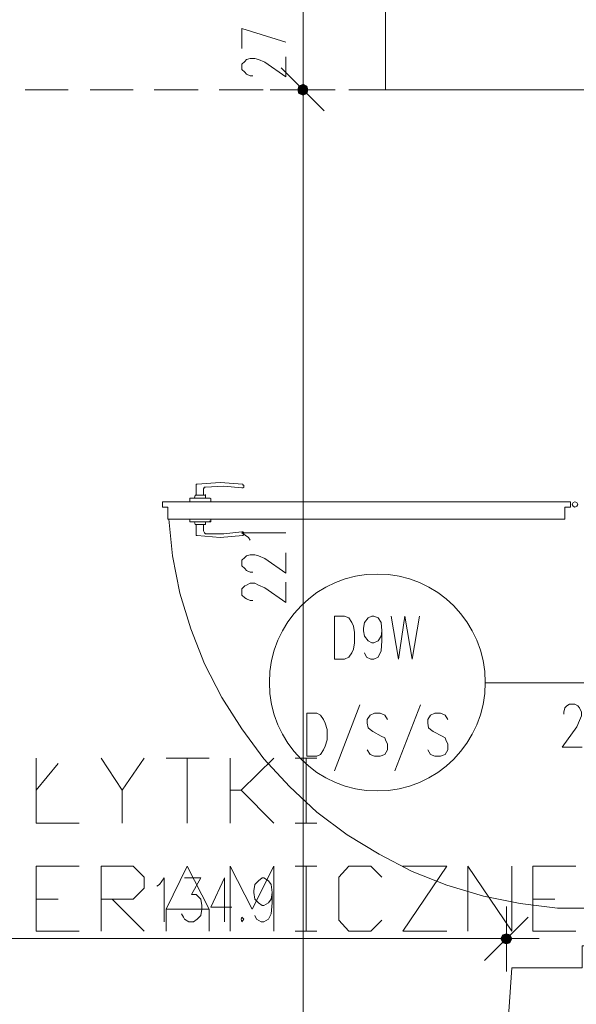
# Model space of a CAD drawing. Header units: millimetres. Extents: x -1147 to 4913, y -2332 to 921.
# Tile 107 of 119: x 3920 to 4049, y -1066 to -838. Entities that reach past the tile are written whole.
import ezdxf

# ---------------------------------------------------------------- set-up
doc = ezdxf.new("R2010")
doc.units = ezdxf.units.MM
doc.header["$LTSCALE"] = 0.2
doc.layers.add('C00-00-00', color=7, linetype='Continuous')
doc.layers.add('CB9-B9-B9', color=7, linetype='Continuous', true_color=0xb9b9b9)

msp = doc.modelspace()

# ---------------------------------------------------------------- hatches: boundary and pattern name
at = {"layer": 'C00-00-00'}
h = msp.add_hatch(color=256, dxfattribs=at)
h.dxf.hatch_style = 2
h.paths.add_polyline_path([(3984.799, -854.279), (3985.012, -855.126), (3985.012, -853.432)])
h = msp.add_hatch(color=256, dxfattribs=at)
h.dxf.hatch_style = 2
h.paths.add_polyline_path([(3984.799, -854.279), (3985.012, -855.126), (3985.012, -853.432)])
h = msp.add_hatch(color=256, dxfattribs=at)
h.dxf.hatch_style = 2
h.paths.add_polyline_path([(3985.012, -855.126), (3986.071, -855.551), (3986.071, -853.011)])
h = msp.add_hatch(color=256, dxfattribs=at)
h.dxf.hatch_style = 2
h.paths.add_polyline_path([(3985.012, -855.126), (3985.012, -853.432), (3986.071, -853.011)])
h = msp.add_hatch(color=256, dxfattribs=at)
h.dxf.hatch_style = 2
h.paths.add_polyline_path([(3985.012, -855.126), (3986.071, -855.551), (3986.071, -853.011)])
h = msp.add_hatch(color=256, dxfattribs=at)
h.dxf.hatch_style = 2
h.paths.add_polyline_path([(3985.012, -855.126), (3985.012, -853.432), (3986.071, -853.011)])
h = msp.add_hatch(color=256, dxfattribs=at)
h.dxf.hatch_style = 2
h.paths.add_polyline_path([(3986.071, -855.551), (3986.071, -853.011), (3986.918, -853.432)])
h = msp.add_hatch(color=256, dxfattribs=at)
h.dxf.hatch_style = 2
h.paths.add_polyline_path([(3986.071, -855.551), (3986.071, -853.011), (3986.918, -853.432)])
h = msp.add_hatch(color=256, dxfattribs=at)
h.dxf.hatch_style = 2
h.paths.add_polyline_path([(3986.071, -855.551), (3986.918, -855.126), (3986.918, -853.432)])
h = msp.add_hatch(color=256, dxfattribs=at)
h.dxf.hatch_style = 2
h.paths.add_polyline_path([(3986.071, -855.551), (3986.918, -855.126), (3986.918, -853.432)])
h = msp.add_hatch(color=256, dxfattribs=at)
h.dxf.hatch_style = 2
h.paths.add_polyline_path([(3986.918, -855.126), (3986.918, -853.432), (3987.13, -854.279)])
h = msp.add_hatch(color=256, dxfattribs=at)
h.dxf.hatch_style = 2
h.paths.add_polyline_path([(3986.918, -855.126), (3986.918, -853.432), (3987.13, -854.279)])
h = msp.add_hatch(color=256, dxfattribs=at)
h.dxf.hatch_style = 2
h.paths.add_polyline_path([(4033.059, -1049.436), (4032.216, -1049.649), (4033.905, -1049.649)])
h = msp.add_hatch(color=256, dxfattribs=at)
h.dxf.hatch_style = 2
h.paths.add_polyline_path([(4032.216, -1049.649), (4031.79, -1050.496), (4034.331, -1050.496)])
h = msp.add_hatch(color=256, dxfattribs=at)
h.dxf.hatch_style = 2
h.paths.add_polyline_path([(4031.79, -1050.496), (4032.216, -1051.555), (4033.905, -1051.555)])
h = msp.add_hatch(color=256, dxfattribs=at)
h.dxf.hatch_style = 2
h.paths.add_polyline_path([(4031.79, -1050.496), (4034.331, -1050.496), (4033.905, -1051.555)])
h = msp.add_hatch(color=256, dxfattribs=at)
h.dxf.hatch_style = 2
h.paths.add_polyline_path([(4032.216, -1049.649), (4033.905, -1049.649), (4034.331, -1050.496)])
h = msp.add_hatch(color=256, dxfattribs=at)
h.dxf.hatch_style = 2
h.paths.add_polyline_path([(4032.216, -1051.555), (4033.905, -1051.555), (4033.059, -1051.764)])

# ---------------------------------------------------------------- linework, layer by layer
at = {"layer": 'C00-00-00', "lineweight": 0}
for points in [[(4583.817, -843.271), (4069.043, -843.271), (4069.043, -949.317), (4051.687, -949.317), (4051.687, -854.279), (4005.12, -854.279), (4005.12, -826.762), (4034.118, -826.762), (4034.118, -819.354), (4051.474, -819.354), (4051.474, -826.554), (4583.817, -826.554), (4583.817, -684.523), (4617.049, -684.523), (4617.049, -889.204), (4583.817, -889.204)], [(3986.071, -853.011), (3985.012, -853.432), (3984.799, -854.279), (3985.012, -855.126), (3986.071, -855.551), (3986.918, -855.126), (3987.13, -854.279), (3986.918, -853.432)], [(3986.071, -853.011), (3985.012, -853.432), (3984.799, -854.279), (3985.012, -855.126), (3986.071, -855.551), (3986.918, -855.126), (3987.13, -854.279), (3986.918, -853.432)], [(4048.934, -950.802), (4048.512, -950.59), (4048.3, -950.164), (4048.512, -949.743), (4048.934, -949.53), (4049.359, -949.743), (4049.572, -950.164), (4049.359, -950.59)], [(3993.266, -985.936), (3993.266, -975.988), (3995.594, -975.988), (3996.653, -976.413), (3997.287, -977.468), (3997.713, -978.315), (3997.921, -979.8), (3997.921, -982.127), (3997.713, -983.608), (3997.287, -984.455), (3996.653, -985.514), (3995.594, -985.936)], [(3986.918, -1008.376), (3986.918, -998.428), (3989.245, -998.428), (3990.092, -998.849), (3990.726, -999.909), (3991.151, -1000.755), (3991.573, -1002.236), (3991.573, -1004.564), (3991.151, -1006.044), (3990.726, -1006.891), (3990.092, -1007.951), (3989.245, -1008.376)], [(4583.817, -1057.27), (4067.983, -1057.27), (4067.983, -1052.189), (4050.627, -1052.189), (4050.627, -1057.27), (4034.331, -1057.27), (4033.059, -1075.26), (3887.012, -1075.26), (3887.012, -1117.171), (3777.153, -1117.171), (3777.153, -1133.472), (3907.329, -1133.472), (3907.329, -1097.275), (4044.066, -1097.062), (4044.066, -1081.187), (4583.817, -1081.187), (4583.817, -1181.731), (4617.049, -1181.731), (4617.049, -1014.299), (4583.817, -1014.299)], [(3971.889, -1045.628), (3971.677, -1046.049), (3971.889, -1046.688), (3972.311, -1046.049)], [(4034.331, -1050.496), (4033.905, -1049.649), (4033.059, -1049.436), (4032.216, -1049.649), (4031.79, -1050.496), (4032.216, -1051.555), (4033.059, -1051.764), (4033.905, -1051.555)]]:
    msp.add_lwpolyline(points, close=True, dxfattribs=at)
for points in [[(3986.071, -854.279), (3986.071, -826.762)], [(3982.05, -843.271), (3971.889, -840.097), (3971.889, -844.756)], [(4005.12, -854.279), (4005.12, -843.063)], [(3974.429, -851.105), (3973.795, -851.105), (3972.949, -850.683), (3972.523, -850.258), (3971.889, -849.624), (3971.889, -848.356), (3972.523, -847.718), (3972.949, -847.296), (3973.795, -847.084), (3974.851, -847.084), (3975.698, -847.296), (3977.178, -847.931), (3982.05, -851.317), (3982.05, -846.662)], [(3986.071, -861.687), (3986.071, -846.662)], [(3986.071, -861.687), (3986.071, -846.662)], [(3980.991, -849.203), (3990.939, -859.151)], [(3980.991, -849.203), (3990.939, -859.151)], [(3921.723, -854.279), (3931.672, -854.279)], [(3936.752, -854.279), (3946.7, -854.279)], [(3951.568, -854.279), (3961.729, -854.279)], [(3966.596, -854.279), (3976.757, -854.279)], [(3993.479, -854.279), (3978.45, -854.279)], [(3993.479, -854.279), (3978.45, -854.279)], [(3981.625, -854.279), (3991.573, -854.279)], [(3996.653, -854.279), (4005.12, -854.279)], [(3986.071, -1070.179), (3986.071, -859.151)], [(3986.071, -859.151), (3986.071, -864.227)], [(3961.303, -945.722), (3961.303, -945.509), (3961.516, -945.509)], [(3961.303, -945.722), (3961.303, -948.049)], [(3961.516, -945.509), (3966.809, -945.084), (3972.098, -945.509)], [(3962.997, -948.049), (3962.997, -946.569), (3963.209, -946.143), (3963.422, -946.143), (3967.656, -945.931), (3971.889, -946.356)], [(3972.311, -946.143), (3972.098, -946.356), (3971.889, -946.356)], [(3972.098, -945.509), (3972.098, -945.722), (3972.311, -945.722)], [(3972.311, -946.143), (3972.311, -945.722)], [(3959.822, -949.53), (3959.822, -948.683), (3964.481, -948.683), (3964.694, -948.896), (3964.694, -949.53)], [(3963.209, -948.049), (3961.094, -948.049), (3960.882, -948.683)], [(3963.422, -948.683), (3963.422, -948.049), (3963.209, -948.049)], [(3963.422, -948.049), (3963.422, -947.837)], [(3953.474, -950.802), (3953.474, -949.53)], [(4047.874, -949.53), (3953.474, -949.53)], [(3954.746, -953.551), (3954.746, -950.802), (3953.474, -950.802)], [(4046.606, -953.551), (4046.606, -950.802), (4047.874, -950.802)], [(4047.874, -950.802), (4047.874, -949.53)], [(3954.746, -953.551), (4046.606, -953.551)], [(3959.822, -953.551), (3959.822, -954.189), (3964.694, -954.189)], [(3964.694, -954.189), (3964.694, -953.551)], [(3963.422, -954.189), (3963.422, -954.823), (3961.094, -954.823), (3960.882, -954.189)], [(3971.889, -956.517), (3972.098, -956.517), (3972.311, -956.725), (3972.311, -957.151), (3972.098, -957.363), (3966.809, -957.785), (3961.516, -957.363), (3961.303, -957.363), (3961.303, -954.823)], [(3962.997, -954.823), (3962.997, -956.304)], [(3964.481, -954.189), (3964.481, -953.977)], [(3963.422, -956.938), (3963.209, -956.725), (3962.997, -956.304)], [(3971.889, -956.517), (3967.656, -956.938), (3963.422, -956.938)], [(3973.795, -958.419), (3973.37, -957.785), (3971.889, -956.725), (3982.05, -956.725)], [(3974.429, -965.831), (3973.795, -965.831), (3972.949, -965.405), (3972.523, -964.984), (3971.889, -964.346), (3971.889, -963.078), (3972.523, -962.444), (3972.949, -962.018), (3973.795, -961.81), (3974.851, -961.81), (3975.698, -962.018), (3977.178, -962.652), (3982.05, -966.039), (3982.05, -961.384)], [(3974.429, -972.392), (3973.795, -972.392), (3972.949, -971.967), (3972.523, -971.758), (3971.889, -971.12), (3971.889, -969.639), (3972.523, -969.005), (3972.949, -968.792), (3973.795, -968.367), (3974.851, -968.367), (3975.698, -968.792), (3977.178, -969.426), (3982.05, -972.813), (3982.05, -968.158)], [(4004.274, -979.374), (4004.061, -980.647), (4003.427, -981.706), (4002.368, -982.127), (4001.946, -982.127), (4001.1, -981.706), (4000.253, -980.647), (4000.04, -979.374), (4000.04, -978.74), (4000.253, -977.468), (4001.1, -976.413), (4001.946, -975.988), (4002.368, -975.988), (4003.427, -976.413), (4004.061, -977.468), (4004.274, -979.374), (4004.274, -981.706), (4004.061, -984.034), (4003.427, -985.514), (4002.368, -985.936), (4001.734, -985.936), (4000.674, -985.514), (4000.253, -984.455)], [(4006.389, -975.988), (4008.082, -985.936), (4009.563, -975.988), (4011.26, -985.936), (4012.954, -975.988)], [(4028.191, -991.441), (4081.956, -991.441)], [(3999.193, -996.522), (3993.266, -1011.759)], [(4013.162, -996.522), (4007.235, -1011.759)], [(4046.394, -998.637), (4046.394, -998.215), (4046.606, -997.156), (4047.028, -996.73), (4047.666, -996.309), (4048.934, -996.309), (4049.572, -996.73), (4049.993, -997.156), (4050.419, -998.215), (4050.419, -999.062), (4049.993, -1000.121), (4049.359, -1001.602), (4045.972, -1006.257), (4050.627, -1006.257)], [(4005.542, -999.909), (4004.908, -998.849), (4003.852, -998.428), (4002.58, -998.428), (4001.521, -998.849), (4000.887, -999.909), (4000.887, -1000.755), (4001.1, -1001.811), (4001.521, -1002.236), (4002.159, -1002.658), (4004.061, -1003.717), (4004.908, -1004.142), (4005.12, -1004.564), (4005.542, -1005.623), (4005.542, -1006.891), (4004.908, -1007.951), (4003.852, -1008.376), (4002.58, -1008.376), (4001.521, -1007.951), (4000.887, -1006.891)], [(4019.511, -999.909), (4018.877, -998.849), (4017.821, -998.428), (4016.549, -998.428), (4015.49, -998.849), (4014.856, -999.909), (4014.856, -1000.755), (4015.069, -1001.811), (4015.49, -1002.236), (4016.128, -1002.658), (4018.243, -1003.717), (4018.877, -1004.142), (4019.09, -1004.564), (4019.511, -1005.623), (4019.511, -1006.891), (4018.877, -1007.951), (4017.821, -1008.376), (4016.549, -1008.376), (4015.49, -1007.951), (4014.856, -1006.891)], [(3924.264, -1008.797), (3924.264, -1023.826), (3934.212, -1023.826)], [(3924.264, -1016.205), (3929.344, -1010.069)], [(3939.292, -1008.797), (3944.16, -1016.205), (3944.16, -1023.826)], [(3944.16, -1016.205), (3949.24, -1008.797)], [(3954.321, -1008.797), (3964.269, -1008.797)], [(3959.188, -1008.797), (3959.188, -1023.826)], [(3969.136, -1023.826), (3969.136, -1008.797)], [(3979.297, -1008.797), (3971.677, -1016.205), (3969.136, -1016.205)], [(3984.165, -1008.797), (3989.245, -1008.797)], [(3986.705, -1008.797), (3986.705, -1023.826)], [(3971.677, -1016.205), (3979.297, -1023.826)], [(3984.165, -1023.826), (3989.245, -1023.826)], [(3924.264, -1048.802), (3924.264, -1033.774), (3934.212, -1033.774)], [(3939.292, -1048.802), (3939.292, -1033.774), (3946.7, -1033.774), (3949.24, -1036.314), (3949.24, -1038.854), (3946.7, -1041.394), (3939.292, -1041.394)], [(3954.321, -1048.802), (3954.321, -1043.722), (3959.188, -1033.774), (3964.269, -1043.722), (3964.269, -1048.802)], [(3969.136, -1048.802), (3969.136, -1033.774), (3974.217, -1043.722), (3979.297, -1033.774), (3979.297, -1048.802)], [(3984.165, -1033.774), (3989.245, -1033.774)], [(3986.705, -1033.774), (3986.705, -1048.802)], [(4004.274, -1046.262), (4001.734, -1048.802), (3996.653, -1048.802), (3994.326, -1046.262), (3994.326, -1036.314), (3996.653, -1033.774), (4001.734, -1033.774), (4004.274, -1036.314)], [(4009.141, -1033.774), (4019.302, -1033.774), (4009.141, -1048.802), (4019.302, -1048.802)], [(4024.17, -1048.802), (4024.17, -1033.774), (4034.331, -1048.802), (4034.331, -1033.774)], [(4039.198, -1048.802), (4039.198, -1033.774), (4049.146, -1033.774)], [(3952.202, -1038.433), (3952.836, -1038.008), (3953.895, -1036.527), (3953.895, -1046.688)], [(3958.554, -1036.527), (3962.363, -1036.527), (3960.248, -1040.335), (3961.303, -1040.335), (3961.941, -1040.969), (3962.363, -1041.394), (3962.575, -1042.875), (3962.575, -1043.722), (3962.363, -1045.203), (3961.516, -1046.049), (3960.669, -1046.688), (3959.61, -1046.688), (3958.554, -1046.049), (3958.342, -1045.628), (3957.92, -1044.781)], [(3967.868, -1036.527), (3964.694, -1043.297), (3969.562, -1043.297)], [(3967.868, -1036.527), (3967.868, -1046.688)], [(3978.872, -1039.914), (3978.663, -1041.394), (3978.025, -1042.241), (3976.97, -1042.875), (3976.544, -1042.875), (3975.698, -1042.241), (3974.851, -1041.394), (3974.642, -1039.914), (3974.642, -1039.488), (3974.851, -1038.008), (3975.698, -1037.161), (3976.544, -1036.527), (3976.97, -1036.527), (3978.025, -1037.161), (3978.663, -1038.008), (3978.872, -1039.914), (3978.872, -1042.241), (3978.663, -1044.781), (3978.025, -1046.049), (3976.97, -1046.688), (3976.336, -1046.688), (3975.276, -1046.049), (3974.851, -1045.203)], [(3924.264, -1041.394), (3929.344, -1041.394)], [(3941.832, -1041.394), (3949.24, -1048.802)], [(4039.198, -1041.394), (4044.279, -1041.394)], [(3954.321, -1043.722), (3964.269, -1043.722)], [(4033.059, -1058.116), (4033.059, -1043.088)], [(4038.139, -1045.628), (4027.978, -1055.576)], [(3924.264, -1048.802), (3934.212, -1048.802)], [(3984.165, -1048.802), (3989.245, -1048.802)], [(4039.198, -1048.802), (4049.146, -1048.802)], [(3903.095, -1050.496), (4027.978, -1050.496)], [(4025.651, -1050.496), (4040.679, -1050.496)]]:
    msp.add_lwpolyline(points, dxfattribs=at)
msp.add_ellipse((4003.214, -991.335), major_axis=(0, 25.083), ratio=0.99576, start_param=0, end_param=6.283185, dxfattribs=at)
at = {"layer": 'CB9-B9-B9', "lineweight": 0}
msp.add_lwpolyline([(4053.593, -1043.509), (4044.913, -1043.509), (4036.237, -1042.454), (4027.77, -1040.76), (4019.302, -1038.22), (4011.26, -1035.042), (4003.64, -1031.021), (3996.232, -1026.579), (3989.245, -1021.286), (3982.897, -1015.359), (3976.97, -1009.01), (3971.889, -1002.023), (3967.23, -994.828), (3963.209, -986.995), (3960.035, -978.953), (3957.495, -970.698), (3955.801, -962.018), (3954.955, -953.551)], dxfattribs=at)

doc.saveas('drawing.dxf')
